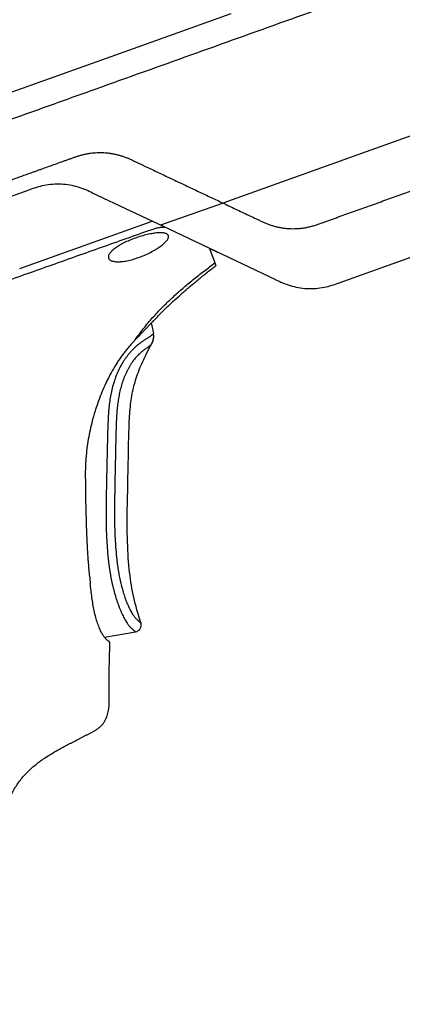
# Model space of a CAD drawing. Header units: millimetres. Extents: x -185 to 204, y 201 to 484.
# Tile 25 of 29: x 100 to 136, y 320 to 415. Entities that reach past the tile are written whole.
import ezdxf
from ezdxf.enums import TextEntityAlignment as Align

# ---------------------------------------------------------------- set-up
doc = ezdxf.new("R2010")
doc.units = ezdxf.units.MM
doc.header["$LTSCALE"] = 16.335
doc.layers.get('0').update_dxf_attribs({"linetype": 'CONTINUOUS'})
doc.layers.add('20_ALL_FEATURES', color=7, linetype='CONTINUOUS')
doc.layers.add('51__DRAFT_DIMS', color=7, linetype='CONTINUOUS')
doc.styles.get("Standard").update_dxf_attribs({"font": 'simfang.ttf'})
doc.dimstyles.new('DIMSTYLE_1', dxfattribs={"dimtxt": 3, "dimasz": 3, "dimexe": 2.5, "dimexo": 0.5, "dimgap": 0.75, "dimtad": 1, "dimdsep": 46, "dimtxsty": 'STANDARD', "dimblk": '_FILLED', "dimblk1": '_FILLED', "dimblk2": '_FILLED', "dimcen": 0.09, "dimclrt": 3, "dimazin": 2, "dimtp": 0.3, "dimtm": 0.3, "dimtfac": 1, "dimtofl": 0, "dimtmove": 0, "dimatfit": 3, "dimldrblk": '_FILLED', "dimfxl": 1, "dimtolj": 1, "dimarcsym": 0})
doc.dimstyles.new('DIMSTYLE_2', dxfattribs={"dimtxt": 3, "dimasz": 3, "dimexe": 2.5, "dimexo": 0.5, "dimgap": 0.75, "dimtad": 1, "dimdsep": 46, "dimtxsty": 'STANDARD', "dimblk": '_FILLED', "dimblk1": '_FILLED', "dimblk2": '_FILLED', "dimcen": 0.09, "dimclrt": 3, "dimazin": 2, "dimtp": 0.5, "dimtm": 0.5, "dimtfac": 1, "dimtofl": 0, "dimtmove": 0, "dimatfit": 3, "dimldrblk": '_FILLED', "dimfxl": 1, "dimtolj": 1, "dimarcsym": 0})

# ---------------------------------------------------------------- blocks, each defined once
blk = doc.blocks.new('_FILLED')
at = {"color": 0, "linetype": 'ByBlock'}
blk.add_solid([(0, 0), (-1, 0.167), (-1, -0.167)], dxfattribs=at)
blk = doc.blocks.new('*D2')
at = {"layer": '51__DRAFT_DIMS', "color": 4}
for p, q in [((33.077, 395.123), (33.077, 468.858)), ((143.005, 421.715), (143.005, 468.858)), ((33.077, 466.358), (88.041, 466.358)), ((143.005, 466.358), (88.041, 466.358))]:
    blk.add_line(p, q, dxfattribs=at)
at = {"layer": '51__DRAFT_DIMS', "color": 4, "xscale": 3, "yscale": 3, "zscale": 3, "rotation": 180}
blk.add_blockref('_FILLED', (33.077, 466.358), dxfattribs=at)
at = {"layer": '51__DRAFT_DIMS', "color": 4, "xscale": 3, "yscale": 3, "zscale": 3}
blk.add_blockref('_FILLED', (143.005, 466.358), dxfattribs=at)
at = {"layer": '51__DRAFT_DIMS', "color": 3}
blk.add_text('109.93', height=3, dxfattribs=at).set_placement((88.041, 467.108), align=Align.CENTER)
blk = doc.blocks.new('*D3')
at = {"layer": '51__DRAFT_DIMS', "color": 4}
for p, q in [((121.102, 457.28), (165.12, 457.281)), ((162.62, 457.281), (162.622, 343.728)), ((162.625, 230.176), (162.622, 343.728)), ((120.558, 230.175), (165.125, 230.176))]:
    blk.add_line(p, q, dxfattribs=at)
at = {"layer": '51__DRAFT_DIMS', "color": 4, "xscale": 3, "yscale": 3, "zscale": 3}
for p, rotation in [((162.62, 457.281), 90.00123686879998), ((162.625, 230.176), 270.0012368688)]:
    blk.add_blockref('_FILLED', p, dxfattribs=dict(at, rotation=rotation))
at = {"layer": '51__DRAFT_DIMS', "color": 3}
blk.add_text('227.11', height=3, rotation=90, dxfattribs=at).set_placement((161.872, 343.728), align=Align.CENTER)

msp = doc.modelspace()

# ---------------------------------------------------------------- linework, layer by layer
at = {"layer": '20_ALL_FEATURES', "color": 7}
for p, q in [((112.263, 412.818), (119.995, 415.584)), ((108.397, 411.435), (112.263, 412.818)), ((100.666, 408.67), (108.397, 411.435)), ((142.093, 405.49), (119.621, 397.451)), ((60.069, 384.114), (100.508, 398.58)), ((114.018, 394.781), (106.623, 398.279)), ((119.208, 397.304), (113.171, 395.181)), ((119.621, 397.451), (119.208, 397.304)), ((99.587, 390.992), (112.364, 395.563)), ((124.281, 389.925), (114.018, 394.781)), ((117.905, 392.94), (118.427, 391.543)), ((118.638, 392.584), (117.91, 392.928)), ((118.653, 392.574), (117.91, 392.926)), ((130.395, 389.624), (141.399, 393.56)), ((118.634, 392.595), (118.638, 392.584)), ((118.638, 392.584), (118.657, 392.584)), ((118.427, 391.543), (118.52, 391.289)), ((124.237, 389.934), (124.255, 389.925)), ((112.456, 385.885), (112.456, 385.885)), ((110.053, 372.03), (110.074, 372.991)), ((110.074, 372.991), (110.087, 373.596)), ((109.975, 368.25), (110.015, 370.272))]:
    msp.add_line(p, q, dxfattribs=at)
at = {"layer": '20_ALL_FEATURES', "color": 4}
for p, q in [((124.281, 389.925), (124.255, 389.925)), ((112.277, 385.754), (112.487, 384.743)), ((112.487, 384.743), (112.487, 384.743)), ((112.333, 383.755), (112.333, 383.755)), ((107.769, 355.474), (110.771, 355.997))]:
    msp.add_line(p, q, dxfattribs=at)
at = {"layer": '20_ALL_FEATURES', "color": 7}
for points in [[(112.344, 383.775), (112.352, 383.79), (112.36, 383.805), (112.368, 383.821), (112.376, 383.837), (112.384, 383.853), (112.391, 383.87), (112.399, 383.888), (112.407, 383.905), (112.414, 383.924), (112.421, 383.942), (112.428, 383.961), (112.435, 383.98), (112.442, 384), (112.449, 384.02), (112.455, 384.041), (112.461, 384.062), (112.467, 384.083), (112.473, 384.104), (112.478, 384.126), (112.483, 384.149), (112.488, 384.172), (112.493, 384.195), (112.497, 384.218), (112.501, 384.242), (112.504, 384.266), (112.507, 384.291), (112.51, 384.316), (112.512, 384.341), (112.514, 384.367), (112.515, 384.393), (112.516, 384.419), (112.516, 384.446), (112.516, 384.472), (112.516, 384.499), (112.515, 384.527), (112.513, 384.555), (112.511, 384.583), (112.508, 384.611), (112.504, 384.639), (112.5, 384.668), (112.496, 384.697)], [(112.496, 384.697), (112.49, 384.726), (112.487, 384.743)], [(110.087, 373.596), (110.128, 375.267), (110.135, 375.528), (110.143, 375.784), (110.152, 376.036), (110.162, 376.283), (110.174, 376.527), (110.187, 376.766), (110.202, 377.001), (110.219, 377.232), (110.239, 377.459), (110.261, 377.681), (110.285, 377.899), (110.312, 378.112), (110.341, 378.32), (110.372, 378.524), (110.406, 378.723), (110.442, 378.919), (110.48, 379.113), (110.521, 379.304), (110.564, 379.494), (110.61, 379.684), (110.66, 379.872), (110.713, 380.062), (110.769, 380.252), (110.83, 380.443), (110.894, 380.636), (110.962, 380.831), (111.034, 381.026), (111.11, 381.224), (111.19, 381.424), (111.274, 381.625), (111.362, 381.828), (111.455, 382.034), (111.551, 382.242), (111.651, 382.452), (111.755, 382.665), (111.864, 382.88), (111.976, 383.098), (112.093, 383.319), (112.215, 383.542)], [(112.215, 383.542), (112.336, 383.761), (112.344, 383.775)], [(110.015, 370.272), (110.031, 370.998), (110.038, 371.35), (110.053, 372.03)], [(111.18, 357.174), (111.078, 357.5), (110.982, 357.817), (110.895, 358.125), (110.813, 358.425), (110.736, 358.722), (110.665, 359.015), (110.598, 359.304), (110.535, 359.594), (110.475, 359.886), (110.42, 360.178), (110.367, 360.476), (110.318, 360.781), (110.272, 361.09), (110.23, 361.408), (110.191, 361.734), (110.155, 362.067), (110.122, 362.409), (110.093, 362.76), (110.067, 363.119), (110.044, 363.489), (110.024, 363.871), (110.007, 364.264), (109.993, 364.669), (109.98, 365.088), (109.969, 365.519), (109.96, 365.959), (109.955, 366.413), (109.955, 366.877), (109.96, 367.339), (109.967, 367.796), (109.975, 368.25)], [(111.305, 356.519), (111.306, 356.527), (111.31, 356.547), (111.313, 356.568), (111.315, 356.589), (111.316, 356.609), (111.317, 356.63), (111.317, 356.651), (111.317, 356.671), (111.316, 356.692), (111.314, 356.712), (111.312, 356.732), (111.309, 356.752), (111.305, 356.772), (111.301, 356.791), (111.297, 356.811), (111.292, 356.829), (111.286, 356.848), (111.18, 357.174)]]:
    msp.add_lwpolyline(points, dxfattribs=at)
at = {"layer": '20_ALL_FEATURES', "color": 4}
for centre, radius, start, end in [((111.093, 384.454), 1.424, 331.92292, 10.60578), ((111.101, 384.456), 1.415, 10.59783, 11.71696), ((111.095, 384.453), 1.421, 330.60622, 331.92581), ((110.658, 356.647), 0.66, 279.86738, 18.41675)]:
    msp.add_arc(centre, radius, start, end, dxfattribs=at)
at = {"layer": '20_ALL_FEATURES', "color": 7}
for points, knots in [([(69.751, 395.016), (70.132, 395.153), (70.895, 395.426), (72.04, 395.835), (73.184, 396.244), (74.71, 396.79), (76.618, 397.473), (78.907, 398.291), (81.196, 399.11), (84.249, 400.202), (88.064, 401.566), (92.643, 403.203), (97.221, 404.841), (101.799, 406.478), (107.904, 408.661), (115.535, 411.39), (124.692, 414.664), (133.849, 417.939), (139.953, 420.123), (143.005, 421.215)], [0, 0, 0, 0, 0.015625, 0.03125, 0.046875, 0.0625, 0.09375, 0.125, 0.15625, 0.1875, 0.25, 0.3125, 0.375, 0.4375, 0.5, 0.625, 0.75, 0.875, 1, 1, 1, 1]), ([(100.832, 418.859), (100.334, 418.681), (99.336, 418.324), (97.841, 417.789), (96.345, 417.254), (94.849, 416.719), (93.353, 416.184), (91.358, 415.47), (88.865, 414.579), (85.873, 413.509), (83.38, 412.617), (81.386, 411.903), (80.139, 411.457), (79.142, 411.1), (78.145, 410.743), (76.898, 410.298), (75.402, 409.763), (73.907, 409.228), (72.411, 408.693), (70.915, 408.158), (69.668, 407.712), (68.671, 407.355), (67.923, 407.088), (67.175, 406.82), (66.427, 406.554), (65.679, 406.286), (65.056, 406.063), (64.558, 405.883), (64.184, 405.748), (63.81, 405.615), (63.311, 405.438), (62.687, 405.216), (62.064, 404.993), (61.566, 404.814), (61.193, 404.679), (60.82, 404.543), (60.447, 404.408), (60.074, 404.274), (59.701, 404.14), (59.328, 404.008), (58.956, 403.875), (58.586, 403.742), (58.216, 403.607), (57.849, 403.472), (57.482, 403.337), (57.117, 403.206), (56.633, 403.038), (56.15, 402.876), (55.672, 402.713), (55.319, 402.588), (54.969, 402.462), (54.509, 402.293), (54.052, 402.125), (53.597, 401.962), (53.37, 401.882), (53.257, 401.843)], [0, 0, 0, 0, 0.031443, 0.062885, 0.094328, 0.125771, 0.157213, 0.188656, 0.251541, 0.314427, 0.377312, 0.408755, 0.440197, 0.455919, 0.47164, 0.503083, 0.534525, 0.565968, 0.597411, 0.628854, 0.660296, 0.676018, 0.691739, 0.70746, 0.723182, 0.738903, 0.754624, 0.762485, 0.770346, 0.778206, 0.786067, 0.801787, 0.817505, 0.825363, 0.833218, 0.841072, 0.848922, 0.856767, 0.864606, 0.872436, 0.880253, 0.888055, 0.895837, 0.903593, 0.911317, 0.919001, 0.926637, 0.941744, 0.949215, 0.95663, 0.963989, 0.971295, 0.985747, 0.992897, 1, 1, 1, 1]), ([(54.781, 392.255), (54.995, 392.334), (55.427, 392.486), (56.077, 392.714), (56.732, 392.943), (57.392, 393.179), (57.946, 393.383), (58.394, 393.549), (58.848, 393.719), (59.305, 393.89), (59.767, 394.06), (60.235, 394.228), (60.825, 394.435), (61.42, 394.638), (61.899, 394.802), (62.259, 394.927), (62.62, 395.052), (63.102, 395.222), (63.704, 395.437), (64.306, 395.656), (64.788, 395.831), (65.27, 396.007), (65.873, 396.226), (66.597, 396.485), (67.322, 396.744), (68.048, 397.002), (68.772, 397.262), (69.497, 397.521), (70.222, 397.781), (70.947, 398.04), (71.913, 398.386), (73.121, 398.818), (74.571, 399.336), (76.021, 399.855), (77.954, 400.546), (80.37, 401.41), (83.27, 402.447), (86.169, 403.484), (90.035, 404.867), (94.867, 406.596), (98.733, 407.978), (100.666, 408.67)], [0, 0, 0, 0, 0.014072, 0.028188, 0.042404, 0.056779, 0.071358, 0.078735, 0.086171, 0.101207, 0.108797, 0.116431, 0.131814, 0.147329, 0.155128, 0.162951, 0.170794, 0.178652, 0.194401, 0.210176, 0.218069, 0.225964, 0.241757, 0.257553, 0.273349, 0.289146, 0.304942, 0.320739, 0.336536, 0.352333, 0.368129, 0.399723, 0.431316, 0.46291, 0.494504, 0.557691, 0.620878, 0.684065, 0.747252, 0.873626, 1, 1, 1, 1]), ([(100.003, 399.991), (100.206, 400.063), (100.509, 400.17), (100.914, 400.314), (101.217, 400.423), (101.52, 400.532), (101.924, 400.676), (102.429, 400.857), (103.036, 401.074), (103.541, 401.254), (103.945, 401.399), (104.248, 401.507), (104.551, 401.616), (104.855, 401.724), (105.16, 401.827), (105.468, 401.92), (105.78, 402.002), (106.095, 402.068), (106.413, 402.119), (106.733, 402.156), (107.054, 402.177), (107.376, 402.183), (107.698, 402.173), (108.019, 402.149), (108.339, 402.109), (108.656, 402.054), (108.97, 401.985), (109.281, 401.9), (109.587, 401.801), (109.889, 401.687), (110.185, 401.563), (110.479, 401.43), (110.721, 401.315), (110.915, 401.223), (111.109, 401.131), (111.351, 401.017), (111.642, 400.879), (111.933, 400.742), (112.321, 400.558), (112.806, 400.329), (113.388, 400.054), (113.97, 399.779), (114.746, 399.412), (115.716, 398.954), (116.686, 398.495), (117.462, 398.129), (118.238, 397.762), (118.82, 397.487), (119.208, 397.304)], [0, 0, 0, 0, 0.031256, 0.046884, 0.062512, 0.07814, 0.093768, 0.125024, 0.15628, 0.187536, 0.203164, 0.218792, 0.23442, 0.250048, 0.265676, 0.281304, 0.296931, 0.312558, 0.328185, 0.343811, 0.359438, 0.375064, 0.390689, 0.406315, 0.42194, 0.437565, 0.453189, 0.468813, 0.484436, 0.50006, 0.515683, 0.531306, 0.546929, 0.554741, 0.562552, 0.578176, 0.593799, 0.609422, 0.625045, 0.656291, 0.687538, 0.718784, 0.75003, 0.812523, 0.875015, 0.906261, 0.937507, 1, 1, 1, 1]), ([(71.724, 389.876), (72.019, 389.979), (72.462, 390.136), (73.051, 390.345), (73.641, 390.556), (74.377, 390.82), (75.261, 391.136), (76.144, 391.452), (77.028, 391.768), (77.912, 392.084), (79.09, 392.505), (80.563, 393.032), (82.92, 393.875), (85.276, 394.718), (87.633, 395.562), (89.4, 396.194), (91.167, 396.826), (92.935, 397.459), (94.702, 398.091), (96.47, 398.724), (98.237, 399.357), (99.414, 399.78), (100.003, 399.991)], [0, 0, 0, 0, 0.03125, 0.046875, 0.0625, 0.09375, 0.125, 0.15625, 0.1875, 0.21875, 0.25, 0.3125, 0.375, 0.5, 0.5625, 0.625, 0.6875, 0.75, 0.8125, 0.875, 0.9375, 1, 1, 1, 1]), ([(119.208, 397.304), (119.411, 397.208), (119.817, 397.016), (120.426, 396.728), (121.035, 396.44), (121.644, 396.152), (122.151, 395.912), (122.556, 395.718), (122.862, 395.575), (123.171, 395.437), (123.487, 395.306), (123.756, 395.208), (123.977, 395.137), (124.202, 395.072), (124.49, 395), (124.843, 394.932), (125.203, 394.881), (125.696, 394.84), (126.197, 394.838), (126.7, 394.879), (127.08, 394.931), (127.46, 395.006), (127.836, 395.102), (128.145, 395.198), (128.391, 395.281), (128.636, 395.366), (128.942, 395.476), (129.309, 395.607), (129.675, 395.739), (130.042, 395.87), (130.409, 396.001), (130.898, 396.176), (131.509, 396.395), (132.242, 396.657), (132.976, 396.919), (133.709, 397.182), (134.687, 397.532), (135.91, 397.969), (137.377, 398.494), (138.844, 399.018), (140.31, 399.543), (141.288, 399.893), (141.777, 400.068)], [0, 0, 0, 0, 0.02812, 0.056239, 0.084357, 0.112481, 0.140591, 0.154642, 0.168719, 0.18286, 0.197106, 0.211508, 0.218781, 0.226105, 0.240902, 0.255896, 0.271089, 0.286477, 0.31778, 0.33368, 0.349712, 0.365851, 0.382062, 0.39831, 0.40644, 0.414571, 0.430832, 0.447094, 0.463356, 0.479618, 0.49588, 0.512142, 0.544666, 0.57719, 0.609714, 0.642238, 0.674761, 0.739809, 0.804857, 0.869905, 0.934952, 1, 1, 1, 1]), ([(106.623, 398.279), (106.404, 398.383), (105.963, 398.59), (105.239, 398.858), (104.443, 399.049), (103.601, 399.143), (102.753, 399.132), (101.943, 399.02), (101.196, 398.825), (100.737, 398.662), (100.508, 398.58)], [0, 0, 0, 0, 0.124998, 0.250001, 0.375004, 0.500006, 0.625009, 0.750011, 0.875014, 1, 1, 1, 1]), ([(74.095, 381.228), (74.493, 381.369), (75.288, 381.65), (76.481, 382.072), (77.674, 382.494), (79.264, 383.057), (81.252, 383.76), (84.433, 384.886), (88.408, 386.294), (93.178, 387.983), (97.154, 389.392), (100.334, 390.519), (103.514, 391.646), (107.489, 393.055), (110.669, 394.182), (112.259, 394.746)], [0, 0, 0, 0, 0.03125, 0.0625, 0.09375, 0.125, 0.1875, 0.25, 0.375, 0.5, 0.625, 0.6875, 0.75, 0.875, 1, 1, 1, 1]), ([(112.259, 394.746), (112.322, 394.768), (112.448, 394.811), (112.637, 394.866), (112.821, 394.913), (112.996, 394.951), (113.161, 394.978), (113.311, 394.995), (113.445, 395.001), (113.529, 394.998), (113.567, 394.994)], [0, 0, 0, 0, 0.150308, 0.29794, 0.440313, 0.575033, 0.69998, 0.813338, 0.913666, 1, 1, 1, 1]), ([(110.743, 393.936), (110.55, 393.867), (110.177, 393.721), (109.728, 393.515), (109.393, 393.339), (109.164, 393.208), (108.955, 393.076), (108.766, 392.943), (108.6, 392.812), (108.459, 392.684), (108.342, 392.558), (108.25, 392.437), (108.185, 392.321), (108.146, 392.211), (108.136, 392.122), (108.143, 392.056), (108.151, 392.025), (108.156, 392.01)], [0, 0, 0, 0, 0.180732, 0.354331, 0.4364, 0.514341, 0.587539, 0.655485, 0.717791, 0.774198, 0.824599, 0.869074, 0.907946, 0.941873, 0.971976, 0.986131, 1, 1, 1, 1]), ([(113.929, 394.177), (113.924, 394.191), (113.911, 394.216), (113.877, 394.265), (113.829, 394.308), (113.772, 394.343), (113.701, 394.376), (113.596, 394.41), (113.451, 394.436), (113.284, 394.45), (113.095, 394.452), (112.886, 394.442), (112.658, 394.419), (112.414, 394.384), (112.156, 394.336), (111.788, 394.256), (111.314, 394.129), (110.934, 394.005), (110.743, 393.936)], [0, 0, 0, 0, 0.01267, 0.02564, 0.053598, 0.069132, 0.085921, 0.1237, 0.167597, 0.217856, 0.274469, 0.337248, 0.405863, 0.479863, 0.558693, 0.641704, 0.817268, 1, 1, 1, 1]), ([(111.369, 392.181), (111.56, 392.257), (111.931, 392.418), (112.374, 392.645), (112.703, 392.836), (112.928, 392.977), (113.135, 393.119), (113.32, 393.258), (113.484, 393.394), (113.625, 393.526), (113.741, 393.652), (113.832, 393.772), (113.889, 393.87), (113.92, 393.944), (113.94, 394.01), (113.948, 394.075), (113.942, 394.136), (113.934, 394.164), (113.929, 394.177)], [0, 0, 0, 0, 0.182084, 0.35697, 0.439675, 0.518257, 0.592096, 0.660663, 0.723521, 0.780339, 0.830916, 0.875211, 0.913418, 0.930407, 0.946121, 0.974328, 0.987344, 1, 1, 1, 1]), ([(108.156, 392.01), (108.161, 391.995), (108.173, 391.966), (108.208, 391.909), (108.27, 391.845), (108.369, 391.781), (108.492, 391.73), (108.639, 391.692), (108.808, 391.666), (108.999, 391.655), (109.211, 391.657), (109.441, 391.673), (109.688, 391.704), (109.949, 391.75), (110.319, 391.832), (110.798, 391.968), (111.178, 392.105), (111.369, 392.181)], [0, 0, 0, 0, 0.0139, 0.028062, 0.05812, 0.091946, 0.130679, 0.174991, 0.225215, 0.281444, 0.343592, 0.41142, 0.48456, 0.56252, 0.644691, 0.8187, 1, 1, 1, 1]), ([(112.456, 385.885), (112.564, 386.014), (112.784, 386.265), (113.129, 386.63), (113.485, 386.985), (113.846, 387.334), (114.212, 387.678), (114.705, 388.129), (115.206, 388.573), (115.718, 389.014), (116.24, 389.459), (116.77, 389.898), (117.305, 390.332), (117.707, 390.655), (118.111, 390.974), (118.383, 391.185), (118.52, 391.289)], [0, 0, 0, 0, 0.06168, 0.123392, 0.185169, 0.246974, 0.308707, 0.370257, 0.493454, 0.555965, 0.619275, 0.74652, 0.809903, 0.873222, 0.936591, 1, 1, 1, 1]), ([(124.281, 389.925), (124.5, 389.821), (124.941, 389.613), (125.665, 389.346), (126.461, 389.155), (127.303, 389.06), (128.15, 389.072), (128.961, 389.184), (129.708, 389.379), (130.167, 389.542), (130.395, 389.624)], [0, 0, 0, 0, 0.12494, 0.249959, 0.374978, 0.499997, 0.625016, 0.750036, 0.875055, 1, 1, 1, 1]), ([(110.738, 384.137), (110.88, 384.29), (111.089, 384.507), (111.358, 384.785), (111.536, 384.969), (111.697, 385.136), (111.841, 385.286), (111.966, 385.418), (112.073, 385.534), (112.164, 385.632), (112.24, 385.714), (112.303, 385.781), (112.348, 385.827), (112.379, 385.855), (112.398, 385.871), (112.414, 385.883), (112.427, 385.892), (112.437, 385.896), (112.443, 385.897), (112.447, 385.897), (112.451, 385.896), (112.454, 385.892), (112.456, 385.888), (112.456, 385.885)], [0, 0, 0, 0, 0.252969, 0.365721, 0.469286, 0.563372, 0.647394, 0.720969, 0.784393, 0.838331, 0.883508, 0.920495, 0.949677, 0.961425, 0.971321, 0.979409, 0.985746, 0.990444, 0.992262, 0.993812, 0.995212, 0.996614, 1, 1, 1, 1]), ([(110.738, 384.137), (110.658, 384.05), (110.494, 383.87), (110.289, 383.64), (110.122, 383.445), (109.949, 383.238), (109.731, 382.968), (109.473, 382.631), (109.22, 382.277), (108.975, 381.91), (108.658, 381.404), (108.362, 380.882), (108.086, 380.347), (107.823, 379.804), (107.519, 379.113), (107.191, 378.268), (106.948, 377.552), (106.77, 376.974), (106.606, 376.392), (106.424, 375.659), (106.242, 374.77), (106.097, 373.874), (106.008, 373.123), (105.965, 372.596), (105.946, 372.294), (105.934, 372.068), (105.925, 371.841), (105.92, 371.615), (105.916, 371.388), (105.916, 371.237), (105.916, 371.161)], [0, 0, 0, 0, 0.025003, 0.051545, 0.065357, 0.079498, 0.108633, 0.138711, 0.169499, 0.200758, 0.232313, 0.295884, 0.327791, 0.359738, 0.423693, 0.487693, 0.551715, 0.583731, 0.61575, 0.679788, 0.743829, 0.807871, 0.871913, 0.903935, 0.919946, 0.935957, 0.951968, 0.967979, 0.98399, 1, 1, 1, 1]), ([(105.916, 371.161), (105.917, 371.051), (105.919, 370.832), (105.922, 370.502), (105.925, 370.173), (105.93, 369.733), (105.937, 369.184), (105.946, 368.635), (105.955, 368.196), (105.963, 367.867), (105.972, 367.538), (105.985, 367.099), (105.999, 366.55), (106.019, 365.892), (106.045, 365.234), (106.075, 364.577), (106.11, 363.921), (106.15, 363.265), (106.198, 362.611), (106.272, 361.743), (106.342, 361.094), (106.397, 360.663)], [0, 0, 0, 0, 0.031336, 0.062672, 0.094008, 0.125343, 0.18801, 0.250671, 0.281998, 0.31332, 0.344639, 0.375958, 0.438595, 0.501222, 0.563824, 0.626394, 0.688924, 0.751396, 0.813785, 0.876057, 1, 1, 1, 1]), ([(108.297, 354.997), (108.296, 354.996), (108.293, 354.997), (108.285, 354.999), (108.273, 355.004), (108.255, 355.013), (108.233, 355.026), (108.204, 355.045), (108.171, 355.068), (108.131, 355.098), (108.086, 355.135), (108.034, 355.181), (107.975, 355.238), (107.909, 355.306), (107.836, 355.388), (107.757, 355.488), (107.67, 355.607), (107.579, 355.748), (107.482, 355.914), (107.384, 356.105), (107.286, 356.32), (107.189, 356.559), (107.061, 356.914), (106.919, 357.397), (106.775, 358.011), (106.655, 358.655), (106.553, 359.315), (106.467, 359.986), (106.419, 360.437), (106.397, 360.663)], [0, 0, 0, 0, 0.000612, 0.001429, 0.003732, 0.00699, 0.011278, 0.016692, 0.023342, 0.031345, 0.040862, 0.052091, 0.065224, 0.080529, 0.098344, 0.11902, 0.142864, 0.170171, 0.201215, 0.236186, 0.274907, 0.316969, 0.361999, 0.459182, 0.562635, 0.669689, 0.778768, 0.889027, 1, 1, 1, 1]), ([(98.303, 325.41), (98.288, 326.126), (98.265, 327.199), (98.234, 328.63), (98.211, 329.703), (98.188, 330.776), (98.166, 331.85), (98.146, 332.744), (98.131, 333.46), (98.12, 333.996), (98.108, 334.533), (98.097, 335.069), (98.089, 335.606), (98.085, 336.143), (98.089, 336.68), (98.107, 337.216), (98.146, 337.752), (98.21, 338.285), (98.305, 338.813), (98.436, 339.334), (98.603, 339.845), (98.809, 340.341), (99.053, 340.82), (99.333, 341.278), (99.646, 341.714), (99.991, 342.127), (100.361, 342.515), (100.755, 342.88), (101.168, 343.224), (101.596, 343.547), (102.038, 343.852), (102.49, 344.142), (102.95, 344.419), (103.417, 344.683), (103.89, 344.936), (104.287, 345.143), (104.605, 345.308), (104.922, 345.473), (105.239, 345.638), (105.557, 345.803), (105.795, 345.927), (106.034, 346.049), (106.274, 346.17), (106.513, 346.292), (106.749, 346.42), (106.979, 346.558), (107.163, 346.686), (107.303, 346.797), (107.403, 346.887), (107.498, 346.982), (107.616, 347.116), (107.747, 347.298), (107.88, 347.531), (107.989, 347.777), (108.074, 348.032), (108.138, 348.293), (108.18, 348.558), (108.206, 348.825), (108.219, 349.093), (108.222, 349.362), (108.219, 349.63), (108.215, 349.899), (108.211, 350.167), (108.209, 350.435), (108.208, 350.704), (108.209, 350.972), (108.21, 351.33), (108.215, 351.777), (108.224, 352.314), (108.24, 353.029), (108.266, 353.923), (108.287, 354.639), (108.297, 354.997)], [0, 0, 0, 0, 0.062503, 0.093755, 0.125007, 0.156259, 0.18751, 0.218762, 0.234388, 0.250014, 0.26564, 0.281265, 0.296891, 0.312517, 0.328143, 0.343768, 0.359393, 0.375018, 0.390642, 0.406265, 0.421887, 0.43751, 0.453132, 0.468755, 0.484378, 0.500001, 0.515624, 0.531249, 0.546873, 0.562498, 0.578123, 0.593749, 0.609374, 0.625, 0.640626, 0.656252, 0.664065, 0.671878, 0.687503, 0.695316, 0.703129, 0.710942, 0.718755, 0.726568, 0.734381, 0.742193, 0.750004, 0.753911, 0.757817, 0.761723, 0.765629, 0.773438, 0.781247, 0.789058, 0.796868, 0.804679, 0.812491, 0.820303, 0.828116, 0.835929, 0.843741, 0.851554, 0.859367, 0.86718, 0.874993, 0.882806, 0.890619, 0.906245, 0.921871, 0.937497, 0.968748, 1, 1, 1, 1])]:
    msp.add_open_spline(points, degree=3, knots=knots, dxfattribs=at)
at = {"layer": '20_ALL_FEATURES', "color": 4}
for points, knots in [([(110.738, 384.137), (110.993, 384.51), (111.53, 385.238), (112.405, 386.276), (113.181, 387.099), (113.825, 387.735), (114.316, 388.2), (114.812, 388.65), (115.312, 389.087), (115.816, 389.513), (116.498, 390.072), (117.364, 390.754), (118.071, 391.283), (118.427, 391.543)], [0, 0, 0, 0, 0.126465, 0.252819, 0.379401, 0.442848, 0.505985, 0.568418, 0.630168, 0.69164, 0.753211, 0.87667, 1, 1, 1, 1]), ([(112.487, 384.743), (112.487, 384.742), (112.486, 384.74), (112.484, 384.736), (112.481, 384.731), (112.473, 384.721), (112.459, 384.706), (112.437, 384.684), (112.409, 384.657), (112.374, 384.626), (112.333, 384.59), (112.284, 384.549), (112.228, 384.505), (112.164, 384.458), (112.092, 384.409), (112.01, 384.356), (111.92, 384.298), (111.779, 384.209), (111.624, 384.111), (111.456, 383.999), (111.315, 383.899), (111.165, 383.786), (111.006, 383.659), (110.839, 383.517), (110.666, 383.358), (110.488, 383.183), (110.308, 382.992), (110.127, 382.784), (109.949, 382.561), (109.774, 382.323), (109.548, 381.987), (109.286, 381.541), (109.013, 380.976), (108.782, 380.386), (108.59, 379.78), (108.436, 379.162), (108.317, 378.536), (108.228, 377.905), (108.163, 377.271), (108.121, 376.634), (108.092, 375.998), (108.072, 375.36), (108.055, 374.723), (108.04, 374.086), (108.025, 373.449), (108.01, 372.811), (107.996, 372.174), (107.982, 371.537), (107.969, 370.899), (107.957, 370.262), (107.945, 369.625), (107.934, 368.987), (107.925, 368.35), (107.917, 367.713), (107.915, 367.075), (107.92, 366.544), (107.929, 366.12), (107.942, 365.695), (107.965, 365.165), (108, 364.53), (108.036, 364), (108.07, 363.578), (108.099, 363.261), (108.132, 362.946), (108.169, 362.63), (108.21, 362.316), (108.255, 362.002), (108.305, 361.69), (108.377, 361.275), (108.458, 360.863), (108.549, 360.455), (108.647, 360.051), (108.782, 359.553), (108.964, 358.971), (109.132, 358.501), (109.275, 358.139), (109.384, 357.882), (109.495, 357.637), (109.607, 357.408), (109.72, 357.198), (109.831, 357.008), (109.939, 356.84), (110.044, 356.694), (110.143, 356.57), (110.235, 356.464), (110.319, 356.376), (110.396, 356.301), (110.465, 356.24), (110.527, 356.189), (110.58, 356.146), (110.625, 356.111), (110.664, 356.082), (110.695, 356.058), (110.72, 356.039), (110.74, 356.024), (110.753, 356.013), (110.76, 356.007), (110.764, 356.004), (110.767, 356.002), (110.768, 356), (110.769, 355.999), (110.77, 355.998), (110.771, 355.998), (110.771, 355.997), (110.771, 355.997), (110.771, 355.997), (110.771, 355.997)], [0, 0, 0, 0, 0.000092, 0.000238, 0.000445, 0.000714, 0.001444, 0.002433, 0.003684, 0.0052, 0.00698, 0.009021, 0.01132, 0.013878, 0.016706, 0.019831, 0.023285, 0.027105, 0.035967, 0.041064, 0.046638, 0.052706, 0.059275, 0.066349, 0.073925, 0.081981, 0.090488, 0.099398, 0.108652, 0.118185, 0.127943, 0.147908, 0.16821, 0.188668, 0.209195, 0.229752, 0.250323, 0.2709, 0.291481, 0.312063, 0.332645, 0.353227, 0.37381, 0.394392, 0.414975, 0.435557, 0.456139, 0.476721, 0.497303, 0.517885, 0.538467, 0.559047, 0.579627, 0.600205, 0.62078, 0.641353, 0.651639, 0.661923, 0.682485, 0.703039, 0.723581, 0.733846, 0.744106, 0.754361, 0.764607, 0.774846, 0.785074, 0.795289, 0.805489, 0.825829, 0.835959, 0.846053, 0.866096, 0.885851, 0.905107, 0.914447, 0.923512, 0.932218, 0.940469, 0.94819, 0.955316, 0.961778, 0.967551, 0.972667, 0.977171, 0.981114, 0.984544, 0.987514, 0.990075, 0.992267, 0.994117, 0.995656, 0.996918, 0.997932, 0.998723, 0.99931, 0.999533, 0.99971, 0.999782, 0.999843, 0.999893, 0.999933, 0.999962, 0.999982, 0.999993, 1, 1, 1, 1]), ([(112.333, 383.755), (112.331, 383.752), (112.327, 383.745), (112.318, 383.733), (112.304, 383.717), (112.276, 383.687), (112.226, 383.638), (112.148, 383.566), (112.043, 383.481), (111.911, 383.385), (111.751, 383.272), (111.599, 383.162), (111.461, 383.056), (111.298, 382.923), (111.125, 382.769), (110.946, 382.59), (110.8, 382.432), (110.651, 382.256), (110.501, 382.06), (110.353, 381.848), (110.208, 381.62), (110.069, 381.379), (109.937, 381.128), (109.814, 380.867), (109.699, 380.6), (109.593, 380.327), (109.464, 379.957), (109.326, 379.485), (109.193, 378.91), (109.089, 378.327), (109.012, 377.741), (108.957, 377.151), (108.92, 376.561), (108.895, 375.969), (108.877, 375.378), (108.863, 374.786), (108.849, 374.194), (108.835, 373.603), (108.818, 372.814), (108.797, 371.828), (108.778, 370.842), (108.764, 370.053), (108.753, 369.461), (108.744, 368.869), (108.736, 368.277), (108.73, 367.686), (108.728, 367.094), (108.734, 366.503), (108.749, 365.911), (108.769, 365.419), (108.789, 365.025), (108.81, 364.632), (108.842, 364.141), (108.889, 363.552), (108.949, 362.966), (109.024, 362.382), (109.113, 361.801), (109.254, 361.036), (109.432, 360.284), (109.65, 359.552), (109.804, 359.11), (109.936, 358.769), (110.038, 358.525), (110.144, 358.294), (110.252, 358.08), (110.361, 357.884), (110.468, 357.71), (110.57, 357.559), (110.668, 357.432), (110.757, 357.326), (110.839, 357.238), (110.912, 357.165), (110.978, 357.104), (111.035, 357.054), (111.086, 357.013), (111.129, 356.978), (111.166, 356.949), (111.197, 356.926), (111.223, 356.906), (111.243, 356.89), (111.258, 356.878), (111.268, 356.869), (111.275, 356.864), (111.278, 356.861), (111.28, 356.858), (111.282, 356.857), (111.283, 356.856), (111.284, 356.855), (111.284, 356.855)], [0, 0, 0, 0, 0.000339, 0.000872, 0.001582, 0.002512, 0.005177, 0.008945, 0.013664, 0.019288, 0.026044, 0.034233, 0.038984, 0.044231, 0.05634, 0.063261, 0.070763, 0.078836, 0.087463, 0.096563, 0.106023, 0.11576, 0.125701, 0.135782, 0.145954, 0.156184, 0.166453, 0.187053, 0.207701, 0.22837, 0.249048, 0.26973, 0.290414, 0.311098, 0.331783, 0.352467, 0.373152, 0.393836, 0.414521, 0.455889, 0.497258, 0.517942, 0.538625, 0.559308, 0.57999, 0.60067, 0.621348, 0.642024, 0.662696, 0.683362, 0.693693, 0.704021, 0.724667, 0.745297, 0.765906, 0.786484, 0.807016, 0.827481, 0.868049, 0.888009, 0.907548, 0.917069, 0.92634, 0.935261, 0.943704, 0.951559, 0.958727, 0.965104, 0.97066, 0.975482, 0.97966, 0.983259, 0.986347, 0.988996, 0.991264, 0.993196, 0.994824, 0.996179, 0.997286, 0.998172, 0.998861, 0.999373, 0.999568, 0.999724, 0.999843, 0.999927, 0.999978, 1, 1, 1, 1])]:
    msp.add_open_spline(points, degree=3, knots=knots, dxfattribs=at)

# ---------------------------------------------------------------- dimensions: what is measured, and where the dimension line sits
at = {"layer": '51__DRAFT_DIMS', "color": 4}
for base, p1, p2, angle, dimstyle, picture, middle in [((33.077, 466.358), (143.005, 421.215), (33.077, 394.623), 180, 'DIMSTYLE_1', '*D2', (88.115, 466.358)), ((162.6197, 457.2811), (120.0575, 230.1746), (120.6023, 457.2802), 90.00124, 'DIMSTYLE_2', '*D3', (162.6221, 343.5731))]:
    dim = msp.add_linear_dim(base=base, p1=p1, p2=p2, angle=angle, dimstyle=dimstyle, dxfattribs=at)
    dim.commit()
    dim.dimension.update_dxf_attribs({"geometry": picture, "text_midpoint": middle, "dimtype": 160})

doc.saveas('drawing.dxf')
